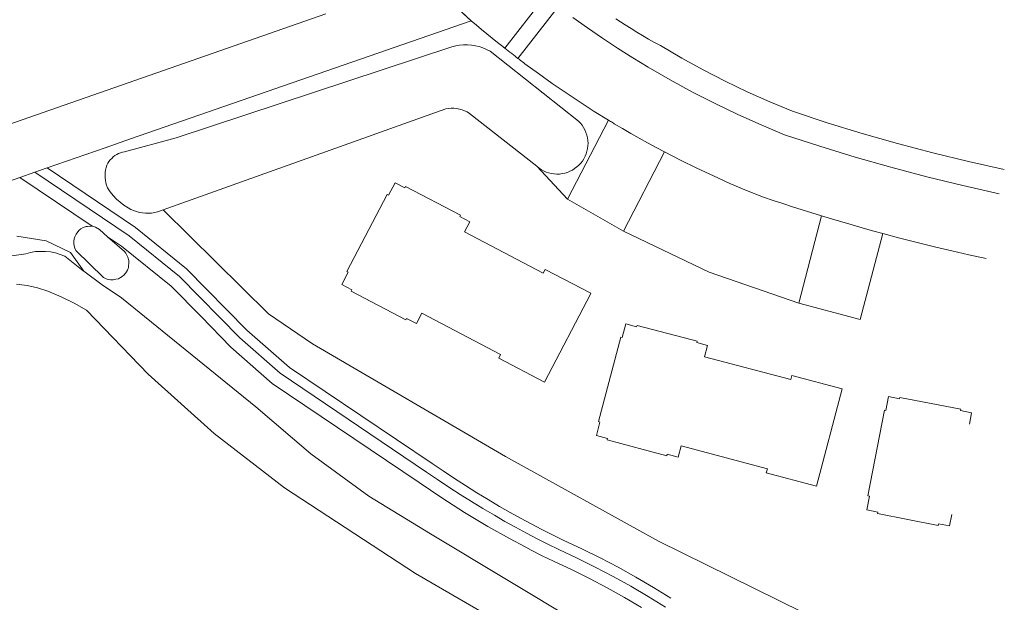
# Model space of a CAD drawing. Extents: x 140829 to 145054, y 448512 to 451778.
# Tile 135 of 152: x 144325 to 144402, y 450875 to 450921. Entities that reach past the tile are written whole.
import ezdxf

# ---------------------------------------------------------------- set-up
doc = ezdxf.new("R2010")
doc.units = 0
doc.header["$MEASUREMENT"] = 0
for name, color, linetype in [('geometrie2dBegroeidTerreindeel', 7, 'Continuous'), ('geometrie2dGrondvlak', 7, 'Continuous'), ('geometrie2dOnbegroeidTerreindeel', 7, 'Continuous'), ('geometrie2dOndersteunendWaterdeel', 7, 'Continuous'), ('geometrie2dOverigeConstructie', 7, 'Continuous'), ('geometrie2dWaterdeel', 7, 'Continuous'), ('geometrie2dWegdeel', 7, 'Continuous')]:
    doc.layers.add(name, color=color, linetype=linetype)

msp = doc.modelspace()

# ---------------------------------------------------------------- linework, layer by layer
at = {"layer": 'geometrie2dBegroeidTerreindeel', "linetype": 'Continuous', "lineweight": 0}
for p, q in [((144372.376, 450920.423), (144371.649, 450920.904)), ((144333.726, 450911.512), (144360.337, 450920.751)), ((144360.337, 450920.751), (144360.744, 450920.406)), ((144360.744, 450920.406), (144361.152, 450920.064)), ((144372.825, 450920.137), (144372.376, 450920.423)), ((144373.278, 450919.858), (144372.825, 450920.137)), ((144361.152, 450920.064), (144361.563, 450919.725)), ((144361.563, 450919.725), (144361.976, 450919.389)), ((144361.976, 450919.389), (144362.391, 450919.055)), ((144373.733, 450919.584), (144373.278, 450919.858)), ((144374.193, 450919.318), (144373.733, 450919.584)), ((144358.836, 450918.7), (144337.297, 450911.612)), ((144359.135, 450918.781), (144358.836, 450918.7)), ((144359.435, 450918.832), (144359.135, 450918.781)), ((144359.745, 450918.863), (144359.435, 450918.832)), ((144360.055, 450918.863), (144359.745, 450918.863)), ((144360.365, 450918.844), (144360.055, 450918.863)), ((144360.665, 450918.795), (144360.365, 450918.844)), ((144360.965, 450918.726), (144360.665, 450918.795)), ((144361.256, 450918.627), (144360.965, 450918.726)), ((144361.536, 450918.507), (144361.256, 450918.627)), ((144362.391, 450919.055), (144362.808, 450918.723)), ((144362.808, 450918.723), (144362.832, 450918.704)), ((144362.832, 450918.704), (144362.857, 450918.684)), ((144362.857, 450918.684), (144362.882, 450918.665)), ((144362.882, 450918.665), (144362.907, 450918.646)), ((144362.907, 450918.646), (144362.931, 450918.626)), ((144362.931, 450918.626), (144362.956, 450918.607)), ((144362.956, 450918.607), (144363.093, 450918.5)), ((144374.657, 450919.056), (144374.193, 450919.318)), ((144375.123, 450918.801), (144374.657, 450919.056)), ((144376.783, 450917.834), (144375.123, 450918.801)), ((144361.816, 450918.358), (144361.536, 450918.507)), ((144368.731, 450912.907), (144361.816, 450918.358)), ((144363.093, 450918.5), (144363.23, 450918.392)), ((144363.23, 450918.392), (144363.368, 450918.284)), ((144363.368, 450918.284), (144363.506, 450918.178)), ((144363.506, 450918.178), (144363.644, 450918.071)), ((144363.644, 450918.071), (144363.782, 450917.966)), ((144363.782, 450917.966), (144363.817, 450917.939)), ((144363.817, 450917.939), (144363.852, 450917.913)), ((144363.852, 450917.913), (144363.887, 450917.886)), ((144363.887, 450917.886), (144363.922, 450917.859)), ((144363.922, 450917.859), (144363.957, 450917.833)), ((144363.957, 450917.833), (144363.992, 450917.806)), ((144363.992, 450917.806), (144364.083, 450917.737)), ((144378.466, 450916.911), (144376.783, 450917.834)), ((144364.083, 450917.737), (144364.174, 450917.668)), ((144364.174, 450917.668), (144364.265, 450917.599)), ((144364.265, 450917.599), (144364.356, 450917.53)), ((144364.356, 450917.53), (144364.448, 450917.461)), ((144364.448, 450917.461), (144364.539, 450917.393)), ((144364.539, 450917.393), (144365.599, 450916.614)), ((144365.599, 450916.614), (144366.67, 450915.851)), ((144380.174, 450916.032), (144378.466, 450916.911)), ((144366.67, 450915.851), (144367.754, 450915.106)), ((144381.905, 450915.199), (144380.174, 450916.032)), ((144367.754, 450915.106), (144368.85, 450914.378)), ((144383.656, 450914.412), (144381.905, 450915.199)), ((144368.85, 450914.378), (144369.957, 450913.667)), ((144385.427, 450913.671), (144383.656, 450914.412)), ((144369.957, 450913.667), (144371.074, 450912.974)), ((144388.149, 450912.782), (144385.427, 450913.671)), ((144371.074, 450912.974), (144367.864, 450906.805)), ((144368.871, 450912.748), (144368.731, 450912.907)), ((144369.002, 450912.578), (144368.871, 450912.748)), ((144369.122, 450912.409), (144369.002, 450912.578)), ((144369.223, 450912.219), (144369.122, 450912.409)), ((144390.887, 450911.945), (144388.149, 450912.782)), ((144369.303, 450912.019), (144369.223, 450912.219)), ((144369.374, 450911.819), (144369.303, 450912.019)), ((144369.424, 450911.609), (144369.374, 450911.819)), ((144393.641, 450911.159), (144390.887, 450911.945)), ((144331.747, 450910.823), (144333.726, 450911.512)), ((144337.297, 450911.612), (144333.26, 450910.511)), ((144369.455, 450911.399), (144369.424, 450911.609)), ((144369.426, 450910.759), (144369.456, 450910.97)), ((144369.465, 450911.19), (144369.455, 450911.399)), ((144369.456, 450910.97), (144369.465, 450911.19)), ((144396.407, 450910.426), (144393.641, 450911.159)), ((144327.215, 450909.247), (144331.747, 450910.823)), ((144332.381, 450910.109), (144332.261, 450909.999)), ((144332.511, 450910.209), (144332.381, 450910.109)), ((144332.65, 450910.3), (144332.511, 450910.209)), ((144332.79, 450910.37), (144332.65, 450910.3)), ((144332.95, 450910.431), (144332.79, 450910.37)), ((144333.1, 450910.481), (144332.95, 450910.431)), ((144333.26, 450910.511), (144333.1, 450910.481)), ((144369.139, 450909.969), (144369.238, 450910.159)), ((144369.238, 450910.159), (144369.318, 450910.349)), ((144369.318, 450910.349), (144369.377, 450910.559)), ((144369.377, 450910.559), (144369.426, 450910.759)), ((144372.237, 450904.309), (144375.442, 450910.498)), ((144375.442, 450910.498), (144376.701, 450909.85)), ((144399.188, 450909.744), (144396.407, 450910.426)), ((144331.883, 450909.478), (144331.823, 450909.288)), ((144331.952, 450909.618), (144331.883, 450909.478)), ((144332.042, 450909.748), (144331.952, 450909.618)), ((144332.142, 450909.878), (144332.042, 450909.748)), ((144332.261, 450909.999), (144332.142, 450909.878)), ((144367.864, 450906.805), (144365.471, 450909.379)), ((144365.471, 450909.379), (144365.641, 450909.239)), ((144368.421, 450909.197), (144368.59, 450909.327)), ((144368.59, 450909.327), (144368.75, 450909.468)), ((144368.75, 450909.468), (144368.9, 450909.618)), ((144368.9, 450909.618), (144369.029, 450909.788)), ((144369.029, 450909.788), (144369.139, 450909.969)), ((144376.701, 450909.85), (144377.973, 450909.226)), ((144401.982, 450909.115), (144399.188, 450909.744)), ((144325.079, 450908.504), (144326.259, 450908.914)), ((144326.259, 450908.914), (144333.622, 450903.954)), ((144334.133, 450904.586), (144327.215, 450909.247)), ((144331.754, 450908.897), (144331.745, 450908.687)), ((144331.745, 450908.687), (144331.755, 450908.487)), ((144331.784, 450909.087), (144331.754, 450908.897)), ((144331.823, 450909.288), (144331.784, 450909.087)), ((144365.641, 450909.239), (144365.811, 450909.12)), ((144365.811, 450909.12), (144366.001, 450909.02)), ((144366.001, 450909.02), (144366.192, 450908.931)), ((144366.192, 450908.931), (144366.392, 450908.871)), ((144366.392, 450908.871), (144366.602, 450908.812)), ((144366.602, 450908.812), (144366.812, 450908.783)), ((144366.812, 450908.783), (144367.022, 450908.773)), ((144367.022, 450908.773), (144367.242, 450908.774)), ((144367.242, 450908.774), (144367.452, 450908.804)), ((144367.452, 450908.804), (144367.652, 450908.845)), ((144367.652, 450908.845), (144367.862, 450908.905)), ((144367.862, 450908.905), (144368.051, 450908.986)), ((144368.051, 450908.986), (144368.241, 450909.086)), ((144368.241, 450909.086), (144368.421, 450909.197)), ((144377.973, 450909.226), (144379.256, 450908.624)), ((144379.256, 450908.624), (144380.549, 450908.046)), ((144319.122, 450906.432), (144325.079, 450908.504)), ((144330.728, 450904.698), (144325.079, 450908.504)), ((144325.079, 450908.504), (144330.728, 450904.698)), ((144331.755, 450908.487), (144331.776, 450908.287)), ((144331.776, 450908.287), (144331.816, 450908.088)), ((144331.816, 450908.088), (144331.867, 450907.898)), ((144331.867, 450907.898), (144331.938, 450907.708)), ((144380.549, 450908.046), (144381.852, 450907.49)), ((144331.938, 450907.708), (144332.148, 450907.389)), ((144332.148, 450907.389), (144332.389, 450907.099)), ((144332.389, 450907.099), (144332.64, 450906.82)), ((144381.852, 450907.49), (144383.166, 450906.959)), ((144332.64, 450906.82), (144332.921, 450906.571)), ((144332.921, 450906.571), (144333.221, 450906.332)), ((144333.221, 450906.332), (144333.542, 450906.132)), ((144383.166, 450906.959), (144383.917, 450906.707)), ((144383.917, 450906.707), (144384.671, 450906.46)), ((144384.671, 450906.46), (144385.425, 450906.216)), ((144333.542, 450906.132), (144333.752, 450906.013)), ((144333.752, 450906.013), (144333.972, 450905.924)), ((144333.972, 450905.924), (144334.192, 450905.844)), ((144334.192, 450905.844), (144334.433, 450905.775)), ((144334.433, 450905.775), (144334.663, 450905.735)), ((144334.663, 450905.735), (144334.903, 450905.716)), ((144334.903, 450905.716), (144335.143, 450905.707)), ((144335.143, 450905.707), (144335.383, 450905.727)), ((144335.383, 450905.727), (144335.623, 450905.758)), ((144335.623, 450905.758), (144335.852, 450905.809)), ((144335.852, 450905.809), (144336.072, 450905.889)), ((144336.072, 450905.889), (144336.282, 450905.965)), ((144336.282, 450905.965), (144344.522, 450897.849)), ((144385.425, 450906.216), (144386.18, 450905.976)), ((144387.695, 450905.508), (144385.936, 450898.7)), ((144386.18, 450905.976), (144386.938, 450905.74)), ((144386.938, 450905.74), (144387.695, 450905.508)), ((144329.478, 450904.082), (144329.378, 450903.881)), ((144329.607, 450904.262), (144329.478, 450904.082)), ((144329.717, 450904.382), (144329.607, 450904.262)), ((144329.856, 450904.483), (144329.717, 450904.382)), ((144330.046, 450904.593), (144329.856, 450904.483)), ((144330.266, 450904.664), (144330.046, 450904.593)), ((144330.376, 450904.684), (144330.266, 450904.664)), ((144330.596, 450904.705), (144330.376, 450904.684)), ((144330.728, 450904.698), (144330.596, 450904.705)), ((144330.786, 450904.695), (144330.728, 450904.698)), ((144330.728, 450904.698), (144330.728, 450904.698)), ((144331.006, 450904.636), (144330.786, 450904.695)), ((144331.306, 450904.446), (144331.006, 450904.636)), ((144331.942, 450903.879), (144331.306, 450904.446)), ((144333.622, 450903.954), (144337.567, 450900.766)), ((144338.114, 450901.369), (144334.133, 450904.586)), ((144378.926, 450901.101), (144372.237, 450904.309)), ((144390.729, 450897.409), (144392.493, 450904.131)), ((144392.493, 450904.131), (144393.833, 450903.775)), ((144324.852, 450903.914), (144327.138, 450903.548)), ((144327.138, 450903.548), (144324.852, 450903.914)), ((144327.138, 450903.548), (144329.046, 450902.647)), ((144329.046, 450902.647), (144327.138, 450903.548)), ((144329.309, 450903.531), (144329.3, 450903.341)), ((144329.3, 450903.341), (144329.32, 450903.171)), ((144329.329, 450903.721), (144329.309, 450903.531)), ((144329.378, 450903.881), (144329.329, 450903.721)), ((144333.027, 450903.149), (144331.942, 450903.879)), ((144333.251, 450902.712), (144331.942, 450903.879)), ((144331.942, 450903.879), (144333.027, 450903.149)), ((144393.833, 450903.775), (144395.176, 450903.431)), ((144395.176, 450903.431), (144396.522, 450903.099)), ((144325.542, 450902.551), (144323.033, 450902.174)), ((144325.922, 450902.652), (144325.542, 450902.551)), ((144326.311, 450902.713), (144325.922, 450902.652)), ((144326.701, 450902.734), (144326.311, 450902.713)), ((144327.091, 450902.725), (144326.701, 450902.734)), ((144327.481, 450902.686), (144327.091, 450902.725)), ((144327.872, 450902.607), (144327.481, 450902.686)), ((144328.242, 450902.498), (144327.872, 450902.607)), ((144328.612, 450902.359), (144328.242, 450902.498)), ((144329.046, 450902.647), (144330.073, 450901.175)), ((144330.073, 450901.175), (144329.046, 450902.647)), ((144329.32, 450903.171), (144329.38, 450902.991)), ((144329.38, 450902.991), (144329.461, 450902.802)), ((144329.461, 450902.802), (144331.617, 450900.698)), ((144336.894, 450900.024), (144333.027, 450903.149)), ((144333.027, 450903.149), (144336.894, 450900.024)), ((144333.361, 450902.582), (144333.251, 450902.712)), ((144333.452, 450902.432), (144333.361, 450902.582)), ((144333.522, 450902.273), (144333.452, 450902.432)), ((144396.522, 450903.099), (144397.871, 450902.778)), ((144397.871, 450902.778), (144399.223, 450902.47)), ((144399.223, 450902.47), (144400.577, 450902.173)), ((144330.035, 450901.203), (144328.612, 450902.359)), ((144333.593, 450902.023), (144333.522, 450902.273)), ((144333.584, 450901.593), (144333.603, 450901.823)), ((144333.603, 450901.823), (144333.593, 450902.023)), ((144330.073, 450901.175), (144330.035, 450901.203)), ((144330.073, 450901.175), (144330.073, 450901.175)), ((144331.508, 450900.117), (144330.073, 450901.175)), ((144330.073, 450901.175), (144330.073, 450901.175)), ((144333.086, 450900.772), (144333.216, 450900.882)), ((144333.216, 450900.882), (144333.365, 450901.062)), ((144333.365, 450901.062), (144333.485, 450901.263)), ((144333.485, 450901.263), (144333.564, 450901.483)), ((144333.564, 450901.483), (144333.584, 450901.593)), ((144342.827, 450896.575), (144338.114, 450901.369)), ((144385.936, 450898.7), (144378.926, 450901.101)), ((144333.031, 450899.102), (144331.508, 450900.117)), ((144331.617, 450900.698), (144331.827, 450900.598)), ((144331.827, 450900.598), (144331.987, 450900.549)), ((144331.987, 450900.549), (144332.167, 450900.519)), ((144332.167, 450900.519), (144332.367, 450900.52)), ((144332.367, 450900.52), (144332.597, 450900.55)), ((144332.597, 450900.55), (144332.787, 450900.601)), ((144332.787, 450900.601), (144332.947, 450900.681)), ((144332.947, 450900.681), (144333.086, 450900.772)), ((144337.567, 450900.766), (144342.268, 450895.984)), ((144339.237, 450897.641), (144336.894, 450900.024)), ((144336.894, 450900.024), (144339.237, 450897.641)), ((144343.523, 450890.591), (144333.031, 450899.102)), ((144385.936, 450898.7), (144385.936, 450898.7)), ((144344.522, 450897.849), (144347.935, 450895.516)), ((144341.58, 450895.257), (144339.237, 450897.641)), ((144339.237, 450897.641), (144341.58, 450895.257)), ((144346.145, 450893.659), (144342.827, 450896.575)), ((144342.268, 450895.984), (144345.417, 450893.216)), ((144347.935, 450895.516), (144363.016, 450886.724)), ((144344.804, 450892.423), (144341.58, 450895.257)), ((144341.58, 450895.257), (144344.804, 450892.423)), ((144345.417, 450893.216), (144356.844, 450885.498)), ((144357.3, 450886.166), (144346.145, 450893.659)), ((144356.282, 450884.671), (144344.804, 450892.423)), ((144344.804, 450892.423), (144356.282, 450884.671)), ((144347.803, 450886.923), (144343.523, 450890.591)), ((144352.351, 450883.605), (144347.803, 450886.923)), ((144363.016, 450886.724), (144374.959, 450880.095)), ((144356.844, 450885.498), (144357.71, 450884.907)), ((144358.159, 450885.58), (144357.3, 450886.166)), ((144359.025, 450885.004), (144358.159, 450885.58)), ((144357.71, 450884.907), (144358.585, 450884.326)), ((144359.899, 450884.44), (144359.025, 450885.004)), ((144357.152, 450884.077), (144356.282, 450884.671)), ((144356.282, 450884.671), (144357.152, 450884.077)), ((144358.037, 450883.49), (144357.152, 450884.077)), ((144357.152, 450884.077), (144358.037, 450883.49)), ((144358.585, 450884.326), (144359.467, 450883.756)), ((144360.78, 450883.887), (144359.899, 450884.44)), ((144357.169, 450880.678), (144352.351, 450883.605)), ((144358.931, 450882.913), (144358.037, 450883.49)), ((144358.037, 450883.49), (144358.931, 450882.913)), ((144359.467, 450883.756), (144360.357, 450883.199)), ((144360.357, 450883.199), (144361.253, 450882.652)), ((144361.668, 450883.346), (144360.78, 450883.887)), ((144362.564, 450882.817), (144361.668, 450883.346)), ((144359.831, 450882.349), (144358.931, 450882.913)), ((144358.931, 450882.913), (144359.831, 450882.349)), ((144361.253, 450882.652), (144362.157, 450882.118)), ((144363.378, 450882.35), (144362.564, 450882.817)), ((144360.739, 450881.795), (144359.831, 450882.349)), ((144359.831, 450882.349), (144360.739, 450881.795)), ((144361.653, 450881.254), (144360.739, 450881.795)), ((144360.739, 450881.795), (144361.653, 450881.254)), ((144362.157, 450882.118), (144362.981, 450881.645)), ((144362.981, 450881.645), (144363.812, 450881.182)), ((144364.197, 450881.893), (144363.378, 450882.35)), ((144365.023, 450881.448), (144364.197, 450881.893)), ((144363.332, 450880.305), (144361.653, 450881.254)), ((144361.653, 450881.254), (144363.332, 450880.305)), ((144363.812, 450881.182), (144364.648, 450880.732)), ((144365.854, 450881.013), (144365.023, 450881.448)), ((144366.692, 450880.589), (144365.854, 450881.013)), ((144379.649, 450867.181), (144357.169, 450880.678)), ((144364.607, 450879.626), (144363.332, 450880.305)), ((144363.332, 450880.305), (144364.607, 450879.626)), ((144364.648, 450880.732), (144365.491, 450880.291)), ((144365.491, 450880.291), (144366.339, 450879.862)), ((144367.535, 450880.177), (144366.692, 450880.589)), ((144368.977, 450879.504), (144367.535, 450880.177)), ((144365.034, 450879.402), (144364.607, 450879.626)), ((144364.607, 450879.626), (144365.034, 450879.402)), ((144365.893, 450878.967), (144365.034, 450879.402)), ((144365.034, 450879.402), (144365.893, 450878.967)), ((144366.339, 450879.862), (144367.193, 450879.444)), ((144367.193, 450879.444), (144368.621, 450878.778)), ((144370.404, 450878.796), (144368.977, 450879.504)), ((144374.959, 450880.095), (144391.917, 450871.763)), ((144366.761, 450878.542), (144365.893, 450878.967)), ((144365.893, 450878.967), (144366.761, 450878.542)), ((144368.621, 450878.778), (144370.035, 450878.078)), ((144371.813, 450878.056), (144370.404, 450878.796)), ((144368.188, 450877.877), (144366.761, 450878.542)), ((144366.761, 450878.542), (144368.188, 450877.877)), ((144369.581, 450877.186), (144368.188, 450877.877)), ((144368.188, 450877.877), (144369.581, 450877.186)), ((144370.035, 450878.078), (144371.431, 450877.344)), ((144373.205, 450877.283), (144371.813, 450878.056)), ((144370.955, 450876.465), (144369.581, 450877.186)), ((144369.581, 450877.186), (144370.955, 450876.465)), ((144371.431, 450877.344), (144372.809, 450876.578)), ((144374.578, 450876.478), (144373.205, 450877.283)), ((144372.313, 450875.71), (144370.955, 450876.465)), ((144370.955, 450876.465), (144372.313, 450875.71)), ((144372.809, 450876.578), (144374.169, 450875.781)), ((144375.932, 450875.641), (144374.578, 450876.478)), ((144373.653, 450874.925), (144372.313, 450875.71)), ((144372.313, 450875.71), (144373.653, 450874.925)), ((144374.169, 450875.781), (144375.51, 450874.951))]:
    msp.add_line(p, q, dxfattribs=at)
at = {"layer": 'geometrie2dGrondvlak', "linetype": 'Continuous', "lineweight": 0}
for p, q in [((144353.887, 450907.123), (144354.395, 450908.095)), ((144354.395, 450908.095), (144355.164, 450907.694)), ((144355.164, 450907.694), (144355.215, 450907.791)), ((144355.215, 450907.791), (144359.5, 450905.554)), ((144350.637, 450901.152), (144353.781, 450907.178)), ((144353.781, 450907.178), (144353.887, 450907.123)), ((144359.5, 450905.554), (144359.45, 450905.457)), ((144359.45, 450905.457), (144360.227, 450905.051)), ((144360.227, 450905.051), (144359.807, 450904.248)), ((144359.807, 450904.248), (144365.957, 450901.038)), ((144350.241, 450900.134), (144350.743, 450901.096)), ((144350.743, 450901.096), (144350.637, 450901.152)), ((144365.957, 450901.038), (144366.109, 450901.329)), ((144365.957, 450901.038), (144365.957, 450901.038)), ((144366.109, 450901.329), (144369.687, 450899.462)), ((144351.027, 450899.723), (144350.241, 450900.134)), ((144350.971, 450899.617), (144351.027, 450899.723)), ((144355.239, 450897.39), (144350.971, 450899.617)), ((144369.677, 450899.443), (144366.067, 450892.526)), ((144369.687, 450899.462), (144369.677, 450899.443)), ((144356.483, 450897.899), (144356.064, 450897.095)), ((144362.642, 450894.685), (144356.483, 450897.899)), ((144355.295, 450897.496), (144355.239, 450897.39)), ((144356.064, 450897.095), (144355.295, 450897.496)), ((144372.14, 450896.003), (144372.422, 450897.068)), ((144372.422, 450897.068), (144373.264, 450896.845)), ((144373.264, 450896.845), (144373.293, 450896.951)), ((144373.293, 450896.951), (144377.986, 450895.711)), ((144370.28, 450889.433), (144372.024, 450896.034)), ((144372.024, 450896.034), (144372.14, 450896.003)), ((144377.986, 450895.711), (144377.958, 450895.605)), ((144377.958, 450895.605), (144378.81, 450895.38)), ((144377.986, 450895.711), (144377.986, 450895.711)), ((144378.81, 450895.38), (144378.577, 450894.498)), ((144362.489, 450894.394), (144362.642, 450894.685)), ((144366.067, 450892.526), (144362.489, 450894.394)), ((144378.577, 450894.498), (144385.313, 450892.719)), ((144385.313, 450892.719), (144385.397, 450893.038)), ((144385.397, 450893.038), (144389.317, 450892.003)), ((144389.317, 450892.003), (144387.31, 450884.406)), ((144392.734, 450890.307), (144392.943, 450891.388)), ((144392.943, 450891.388), (144393.799, 450891.223)), ((144393.799, 450891.223), (144393.819, 450891.331)), ((144393.819, 450891.331), (144398.584, 450890.409)), ((144391.32, 450883.631), (144392.616, 450890.33)), ((144392.616, 450890.33), (144392.734, 450890.307)), ((144398.584, 450890.409), (144398.562, 450890.301)), ((144398.562, 450890.301), (144399.426, 450890.133)), ((144399.426, 450890.133), (144399.254, 450889.24)), ((144370.118, 450888.347), (144370.396, 450889.403)), ((144370.396, 450889.403), (144370.28, 450889.433)), ((144370.98, 450888.12), (144370.118, 450888.347)), ((144370.949, 450888.003), (144370.98, 450888.12)), ((144375.623, 450886.769), (144370.949, 450888.003)), ((144376.729, 450887.543), (144376.496, 450886.662)), ((144383.474, 450885.76), (144376.729, 450887.543)), ((144375.654, 450886.885), (144375.623, 450886.769)), ((144376.496, 450886.662), (144375.654, 450886.885)), ((144383.39, 450885.441), (144383.474, 450885.76)), ((144387.31, 450884.406), (144383.39, 450885.441)), ((144391.231, 450882.538), (144391.439, 450883.608)), ((144391.439, 450883.608), (144391.32, 450883.631)), ((144392.106, 450882.368), (144391.231, 450882.538)), ((144392.082, 450882.251), (144392.106, 450882.368)), ((144396.827, 450881.333), (144392.082, 450882.251)), ((144397.877, 450882.179), (144397.704, 450881.285)), ((144396.85, 450881.451), (144396.827, 450881.333)), ((144397.704, 450881.285), (144396.85, 450881.451))]:
    msp.add_line(p, q, dxfattribs=at)
at = {"layer": 'geometrie2dOnbegroeidTerreindeel', "linetype": 'Continuous', "lineweight": 0}
for p, q in [((144348.979, 450921.282), (144324.149, 450912.621)), ((144336.282, 450905.965), (144358.349, 450913.869)), ((144358.349, 450913.869), (144358.559, 450913.9)), ((144358.559, 450913.9), (144358.779, 450913.91)), ((144358.779, 450913.91), (144358.989, 450913.911)), ((144358.989, 450913.911), (144359.209, 450913.892)), ((144359.209, 450913.892), (144359.419, 450913.852)), ((144359.419, 450913.852), (144359.629, 450913.793)), ((144359.629, 450913.793), (144359.829, 450913.713)), ((144359.829, 450913.713), (144360.029, 450913.624)), ((144360.029, 450913.624), (144360.21, 450913.514)), ((144360.21, 450913.514), (144365.471, 450909.379)), ((144365.471, 450909.379), (144367.864, 450906.805)), ((144354.395, 450908.095), (144353.887, 450907.123)), ((144355.164, 450907.694), (144354.395, 450908.095)), ((144355.215, 450907.791), (144355.164, 450907.694)), ((144359.5, 450905.554), (144355.215, 450907.791)), ((144353.781, 450907.178), (144350.637, 450901.152)), ((144353.887, 450907.123), (144353.781, 450907.178)), ((144367.864, 450906.805), (144372.237, 450904.309)), ((144344.522, 450897.849), (144336.282, 450905.965)), ((144336.282, 450905.965), (144336.282, 450905.965)), ((144359.45, 450905.457), (144359.5, 450905.554)), ((144360.227, 450905.051), (144359.45, 450905.457)), ((144359.807, 450904.248), (144360.227, 450905.051)), ((144365.957, 450901.038), (144359.807, 450904.248)), ((144372.237, 450904.309), (144378.926, 450901.101)), ((144350.743, 450901.096), (144350.241, 450900.134)), ((144350.637, 450901.152), (144350.743, 450901.096)), ((144366.109, 450901.329), (144365.957, 450901.038)), ((144365.957, 450901.038), (144365.957, 450901.038)), ((144369.687, 450899.462), (144366.109, 450901.329)), ((144378.926, 450901.101), (144385.936, 450898.7)), ((144350.241, 450900.134), (144351.027, 450899.723)), ((144351.027, 450899.723), (144350.971, 450899.617)), ((144350.971, 450899.617), (144355.239, 450897.39)), ((144366.067, 450892.526), (144369.677, 450899.443)), ((144369.677, 450899.443), (144369.687, 450899.462)), ((144385.936, 450898.7), (144390.729, 450897.409)), ((144347.935, 450895.516), (144344.522, 450897.849)), ((144356.064, 450897.095), (144356.483, 450897.899)), ((144356.483, 450897.899), (144362.642, 450894.685)), ((144355.239, 450897.39), (144355.295, 450897.496)), ((144355.295, 450897.496), (144356.064, 450897.095)), ((144372.422, 450897.068), (144372.14, 450896.003)), ((144373.264, 450896.845), (144372.422, 450897.068)), ((144373.293, 450896.951), (144373.264, 450896.845)), ((144377.986, 450895.711), (144373.293, 450896.951)), ((144363.016, 450886.724), (144347.935, 450895.516)), ((144372.024, 450896.034), (144370.28, 450889.433)), ((144372.14, 450896.003), (144372.024, 450896.034)), ((144377.958, 450895.605), (144377.986, 450895.711)), ((144378.81, 450895.38), (144377.958, 450895.605)), ((144377.986, 450895.711), (144377.986, 450895.711)), ((144378.577, 450894.498), (144378.81, 450895.38)), ((144362.642, 450894.685), (144362.489, 450894.394)), ((144362.489, 450894.394), (144366.067, 450892.526)), ((144385.313, 450892.719), (144378.577, 450894.498)), ((144385.397, 450893.038), (144385.313, 450892.719)), ((144389.317, 450892.003), (144385.397, 450893.038)), ((144387.31, 450884.406), (144389.317, 450892.003)), ((144392.943, 450891.388), (144392.734, 450890.307)), ((144393.799, 450891.223), (144392.943, 450891.388)), ((144393.819, 450891.331), (144393.799, 450891.223)), ((144398.584, 450890.409), (144393.819, 450891.331)), ((144392.616, 450890.33), (144391.32, 450883.631)), ((144392.734, 450890.307), (144392.616, 450890.33)), ((144398.562, 450890.301), (144398.584, 450890.409)), ((144399.426, 450890.133), (144398.562, 450890.301)), ((144399.254, 450889.24), (144399.426, 450890.133)), ((144370.396, 450889.403), (144370.118, 450888.347)), ((144370.28, 450889.433), (144370.396, 450889.403)), ((144370.118, 450888.347), (144370.98, 450888.12)), ((144370.98, 450888.12), (144370.949, 450888.003)), ((144370.949, 450888.003), (144375.623, 450886.769)), ((144376.496, 450886.662), (144376.729, 450887.543)), ((144376.729, 450887.543), (144383.474, 450885.76)), ((144374.959, 450880.095), (144363.016, 450886.724)), ((144375.623, 450886.769), (144375.654, 450886.885)), ((144375.654, 450886.885), (144376.496, 450886.662)), ((144383.474, 450885.76), (144383.39, 450885.441)), ((144383.39, 450885.441), (144387.31, 450884.406)), ((144391.439, 450883.608), (144391.231, 450882.538)), ((144391.32, 450883.631), (144391.439, 450883.608)), ((144391.231, 450882.538), (144392.106, 450882.368)), ((144392.106, 450882.368), (144392.082, 450882.251)), ((144392.082, 450882.251), (144396.827, 450881.333)), ((144397.704, 450881.285), (144397.877, 450882.179)), ((144396.827, 450881.333), (144396.85, 450881.451)), ((144396.85, 450881.451), (144397.704, 450881.285)), ((144391.917, 450871.763), (144374.959, 450880.095))]:
    msp.add_line(p, q, dxfattribs=at)
at = {"layer": 'geometrie2dOndersteunendWaterdeel', "linetype": 'Continuous', "lineweight": 0}
for p, q in [((144323.033, 450902.174), (144325.542, 450902.551)), ((144325.542, 450902.551), (144325.922, 450902.652)), ((144325.922, 450902.652), (144326.311, 450902.713)), ((144326.311, 450902.713), (144326.701, 450902.734)), ((144326.701, 450902.734), (144327.091, 450902.725)), ((144327.091, 450902.725), (144327.481, 450902.686)), ((144327.481, 450902.686), (144327.872, 450902.607)), ((144327.872, 450902.607), (144328.242, 450902.498)), ((144328.242, 450902.498), (144328.612, 450902.359)), ((144328.612, 450902.359), (144330.035, 450901.203)), ((144330.035, 450901.203), (144330.073, 450901.175)), ((144330.073, 450901.175), (144331.508, 450900.117)), ((144325.649, 450900.061), (144324.818, 450900.179)), ((144331.508, 450900.117), (144333.031, 450899.102)), ((144326.469, 450899.874), (144325.649, 450900.061)), ((144327.27, 450899.616), (144326.469, 450899.874)), ((144328.311, 450899.189), (144327.27, 450899.616)), ((144329.322, 450898.692), (144328.311, 450899.189)), ((144330.304, 450898.134), (144329.322, 450898.692)), ((144333.031, 450899.102), (144343.523, 450890.591)), ((144335.107, 450893.138), (144330.304, 450898.134)), ((144340.269, 450888.502), (144335.107, 450893.138)), ((144343.523, 450890.591), (144347.803, 450886.923)), ((144345.76, 450884.257), (144340.269, 450888.502)), ((144347.803, 450886.923), (144352.351, 450883.605)), ((144355.998, 450877.575), (144345.76, 450884.257)), ((144352.351, 450883.605), (144357.169, 450880.678)), ((144357.169, 450880.678), (144379.649, 450867.181)), ((144371.28, 450868.728), (144355.998, 450877.575))]:
    msp.add_line(p, q, dxfattribs=at)
at = {"layer": 'geometrie2dOverigeConstructie', "linetype": 'Continuous', "lineweight": 0}
for p, q in [((144324.818, 450900.179), (144325.649, 450900.061)), ((144325.649, 450900.061), (144326.469, 450899.874)), ((144326.469, 450899.874), (144327.27, 450899.616)), ((144327.27, 450899.616), (144328.311, 450899.189)), ((144328.311, 450899.189), (144329.322, 450898.692)), ((144329.322, 450898.692), (144330.304, 450898.134)), ((144330.304, 450898.134), (144335.107, 450893.138)), ((144335.107, 450893.138), (144340.269, 450888.502)), ((144340.269, 450888.502), (144345.76, 450884.257)), ((144345.76, 450884.257), (144355.998, 450877.575)), ((144355.998, 450877.575), (144371.28, 450868.728))]:
    msp.add_line(p, q, dxfattribs=at)
at = {"layer": 'geometrie2dWaterdeel', "linetype": 'Continuous', "lineweight": 0}
for p, q in [((144337.297, 450911.612), (144358.836, 450918.7)), ((144358.836, 450918.7), (144359.135, 450918.781)), ((144359.135, 450918.781), (144359.435, 450918.832)), ((144359.435, 450918.832), (144359.745, 450918.863)), ((144359.745, 450918.863), (144360.055, 450918.863)), ((144360.055, 450918.863), (144360.365, 450918.844)), ((144360.365, 450918.844), (144360.665, 450918.795)), ((144360.665, 450918.795), (144360.965, 450918.726)), ((144360.965, 450918.726), (144361.256, 450918.627)), ((144361.256, 450918.627), (144361.536, 450918.507)), ((144361.536, 450918.507), (144361.816, 450918.358)), ((144361.816, 450918.358), (144368.731, 450912.907)), ((144358.349, 450913.869), (144336.282, 450905.965)), ((144358.559, 450913.9), (144358.349, 450913.869)), ((144358.779, 450913.91), (144358.559, 450913.9)), ((144358.989, 450913.911), (144358.779, 450913.91)), ((144359.209, 450913.892), (144358.989, 450913.911)), ((144359.419, 450913.852), (144359.209, 450913.892)), ((144359.629, 450913.793), (144359.419, 450913.852)), ((144359.829, 450913.713), (144359.629, 450913.793)), ((144360.029, 450913.624), (144359.829, 450913.713)), ((144360.21, 450913.514), (144360.029, 450913.624)), ((144365.471, 450909.379), (144360.21, 450913.514)), ((144368.731, 450912.907), (144368.871, 450912.748)), ((144368.871, 450912.748), (144369.002, 450912.578)), ((144369.002, 450912.578), (144369.122, 450912.409)), ((144369.122, 450912.409), (144369.223, 450912.219)), ((144369.223, 450912.219), (144369.303, 450912.019)), ((144369.303, 450912.019), (144369.374, 450911.819)), ((144369.374, 450911.819), (144369.424, 450911.609)), ((144333.26, 450910.511), (144337.297, 450911.612)), ((144369.424, 450911.609), (144369.455, 450911.399)), ((144369.456, 450910.97), (144369.426, 450910.759)), ((144369.455, 450911.399), (144369.465, 450911.19)), ((144369.465, 450911.19), (144369.456, 450910.97)), ((144332.261, 450909.999), (144332.381, 450910.109)), ((144332.381, 450910.109), (144332.511, 450910.209)), ((144332.511, 450910.209), (144332.65, 450910.3)), ((144332.65, 450910.3), (144332.79, 450910.37)), ((144332.79, 450910.37), (144332.95, 450910.431)), ((144332.95, 450910.431), (144333.1, 450910.481)), ((144333.1, 450910.481), (144333.26, 450910.511)), ((144369.238, 450910.159), (144369.139, 450909.969)), ((144369.318, 450910.349), (144369.238, 450910.159)), ((144369.377, 450910.559), (144369.318, 450910.349)), ((144369.426, 450910.759), (144369.377, 450910.559)), ((144331.823, 450909.288), (144331.883, 450909.478)), ((144331.883, 450909.478), (144331.952, 450909.618)), ((144331.952, 450909.618), (144332.042, 450909.748)), ((144332.042, 450909.748), (144332.142, 450909.878)), ((144332.142, 450909.878), (144332.261, 450909.999)), ((144365.641, 450909.239), (144365.471, 450909.379)), ((144368.59, 450909.327), (144368.421, 450909.197)), ((144368.75, 450909.468), (144368.59, 450909.327)), ((144368.9, 450909.618), (144368.75, 450909.468)), ((144369.029, 450909.788), (144368.9, 450909.618)), ((144369.139, 450909.969), (144369.029, 450909.788)), ((144331.745, 450908.687), (144331.754, 450908.897)), ((144331.755, 450908.487), (144331.745, 450908.687)), ((144331.754, 450908.897), (144331.784, 450909.087)), ((144331.784, 450909.087), (144331.823, 450909.288)), ((144365.811, 450909.12), (144365.641, 450909.239)), ((144366.001, 450909.02), (144365.811, 450909.12)), ((144366.192, 450908.931), (144366.001, 450909.02)), ((144366.392, 450908.871), (144366.192, 450908.931)), ((144366.602, 450908.812), (144366.392, 450908.871)), ((144366.812, 450908.783), (144366.602, 450908.812)), ((144367.022, 450908.773), (144366.812, 450908.783)), ((144367.242, 450908.774), (144367.022, 450908.773)), ((144367.452, 450908.804), (144367.242, 450908.774)), ((144367.652, 450908.845), (144367.452, 450908.804)), ((144367.862, 450908.905), (144367.652, 450908.845)), ((144368.051, 450908.986), (144367.862, 450908.905)), ((144368.241, 450909.086), (144368.051, 450908.986)), ((144368.421, 450909.197), (144368.241, 450909.086)), ((144331.776, 450908.287), (144331.755, 450908.487)), ((144331.816, 450908.088), (144331.776, 450908.287)), ((144331.867, 450907.898), (144331.816, 450908.088)), ((144331.938, 450907.708), (144331.867, 450907.898)), ((144332.148, 450907.389), (144331.938, 450907.708)), ((144332.389, 450907.099), (144332.148, 450907.389)), ((144332.64, 450906.82), (144332.389, 450907.099)), ((144332.921, 450906.571), (144332.64, 450906.82)), ((144333.221, 450906.332), (144332.921, 450906.571)), ((144333.542, 450906.132), (144333.221, 450906.332)), ((144333.752, 450906.013), (144333.542, 450906.132)), ((144333.972, 450905.924), (144333.752, 450906.013)), ((144334.192, 450905.844), (144333.972, 450905.924)), ((144334.433, 450905.775), (144334.192, 450905.844)), ((144334.663, 450905.735), (144334.433, 450905.775)), ((144334.903, 450905.716), (144334.663, 450905.735)), ((144335.143, 450905.707), (144334.903, 450905.716)), ((144335.383, 450905.727), (144335.143, 450905.707)), ((144335.623, 450905.758), (144335.383, 450905.727)), ((144335.852, 450905.809), (144335.623, 450905.758)), ((144336.072, 450905.889), (144335.852, 450905.809)), ((144336.282, 450905.965), (144336.072, 450905.889)), ((144336.282, 450905.965), (144336.282, 450905.965)), ((144329.378, 450903.881), (144329.478, 450904.082)), ((144329.478, 450904.082), (144329.607, 450904.262)), ((144329.607, 450904.262), (144329.717, 450904.382)), ((144329.717, 450904.382), (144329.856, 450904.483)), ((144329.856, 450904.483), (144330.046, 450904.593)), ((144330.046, 450904.593), (144330.266, 450904.664)), ((144330.266, 450904.664), (144330.376, 450904.684)), ((144330.376, 450904.684), (144330.596, 450904.705)), ((144330.596, 450904.705), (144330.728, 450904.698)), ((144330.728, 450904.698), (144330.786, 450904.695)), ((144330.786, 450904.695), (144331.006, 450904.636)), ((144331.006, 450904.636), (144331.306, 450904.446)), ((144331.306, 450904.446), (144331.942, 450903.879)), ((144329.3, 450903.341), (144329.309, 450903.531)), ((144329.32, 450903.171), (144329.3, 450903.341)), ((144329.3, 450903.341), (144329.3, 450903.341)), ((144329.309, 450903.531), (144329.329, 450903.721)), ((144329.329, 450903.721), (144329.378, 450903.881)), ((144331.942, 450903.879), (144333.251, 450902.712)), ((144329.38, 450902.991), (144329.32, 450903.171)), ((144329.461, 450902.802), (144329.38, 450902.991)), ((144331.617, 450900.698), (144329.461, 450902.802)), ((144333.251, 450902.712), (144333.361, 450902.582)), ((144333.361, 450902.582), (144333.452, 450902.432)), ((144333.452, 450902.432), (144333.522, 450902.273)), ((144333.522, 450902.273), (144333.593, 450902.023)), ((144333.603, 450901.823), (144333.584, 450901.593)), ((144333.593, 450902.023), (144333.603, 450901.823)), ((144333.216, 450900.882), (144333.086, 450900.772)), ((144333.365, 450901.062), (144333.216, 450900.882)), ((144333.485, 450901.263), (144333.365, 450901.062)), ((144333.564, 450901.483), (144333.485, 450901.263)), ((144333.584, 450901.593), (144333.564, 450901.483)), ((144324.818, 450900.179), (144325.649, 450900.061)), ((144331.827, 450900.598), (144331.617, 450900.698)), ((144331.987, 450900.549), (144331.827, 450900.598)), ((144332.167, 450900.519), (144331.987, 450900.549)), ((144332.367, 450900.52), (144332.167, 450900.519)), ((144332.597, 450900.55), (144332.367, 450900.52)), ((144332.787, 450900.601), (144332.597, 450900.55)), ((144332.947, 450900.681), (144332.787, 450900.601)), ((144333.086, 450900.772), (144332.947, 450900.681)), ((144325.649, 450900.061), (144326.469, 450899.874)), ((144326.469, 450899.874), (144327.27, 450899.616)), ((144327.27, 450899.616), (144328.311, 450899.189)), ((144328.311, 450899.189), (144329.322, 450898.692)), ((144329.322, 450898.692), (144330.304, 450898.134)), ((144330.304, 450898.134), (144335.107, 450893.138)), ((144335.107, 450893.138), (144340.269, 450888.502)), ((144340.269, 450888.502), (144345.76, 450884.257)), ((144345.76, 450884.257), (144355.998, 450877.575)), ((144355.998, 450877.575), (144371.28, 450868.728))]:
    msp.add_line(p, q, dxfattribs=at)
at = {"layer": 'geometrie2dWegdeel', "linetype": 'Continuous', "lineweight": 0}
for p, q in [((144360.337, 450920.751), (144356.966, 450923.885)), ((144356.966, 450923.885), (144360.337, 450920.751)), ((144366.108, 450922.64), (144362.956, 450918.607)), ((144362.956, 450918.607), (144366.108, 450922.64)), ((144367.147, 450921.841), (144363.992, 450917.806)), ((144363.992, 450917.806), (144367.147, 450921.841)), ((144324.149, 450912.621), (144348.979, 450921.282)), ((144369.43, 450920.183), (144368.281, 450921.002)), ((144368.281, 450921.002), (144369.43, 450920.183)), ((144371.649, 450920.904), (144372.376, 450920.423)), ((144360.337, 450920.751), (144333.726, 450911.512)), ((144360.744, 450920.406), (144360.337, 450920.751)), ((144360.337, 450920.751), (144360.337, 450920.751)), ((144361.152, 450920.064), (144360.744, 450920.406)), ((144370.594, 450919.385), (144369.43, 450920.183)), ((144369.43, 450920.183), (144370.594, 450919.385)), ((144372.376, 450920.423), (144372.825, 450920.137)), ((144372.825, 450920.137), (144373.278, 450919.858)), ((144361.563, 450919.725), (144361.152, 450920.064)), ((144361.976, 450919.389), (144361.563, 450919.725)), ((144362.391, 450919.055), (144361.976, 450919.389)), ((144371.773, 450918.608), (144370.594, 450919.385)), ((144370.594, 450919.385), (144371.773, 450918.608)), ((144373.278, 450919.858), (144373.733, 450919.584)), ((144373.733, 450919.584), (144374.193, 450919.318)), ((144362.808, 450918.723), (144362.391, 450919.055)), ((144362.832, 450918.704), (144362.808, 450918.723)), ((144362.857, 450918.684), (144362.832, 450918.704)), ((144362.882, 450918.665), (144362.857, 450918.684)), ((144362.907, 450918.646), (144362.882, 450918.665)), ((144362.931, 450918.626), (144362.907, 450918.646)), ((144362.956, 450918.607), (144362.931, 450918.626)), ((144363.093, 450918.5), (144362.956, 450918.607)), ((144372.966, 450917.855), (144371.773, 450918.608)), ((144371.773, 450918.608), (144372.966, 450917.855)), ((144374.193, 450919.318), (144374.657, 450919.056)), ((144374.657, 450919.056), (144375.123, 450918.801)), ((144375.123, 450918.801), (144376.783, 450917.834)), ((144363.23, 450918.392), (144363.093, 450918.5)), ((144363.368, 450918.284), (144363.23, 450918.392)), ((144363.506, 450918.178), (144363.368, 450918.284)), ((144363.644, 450918.071), (144363.506, 450918.178)), ((144363.782, 450917.966), (144363.644, 450918.071)), ((144363.817, 450917.939), (144363.782, 450917.966)), ((144363.852, 450917.913), (144363.817, 450917.939)), ((144363.887, 450917.886), (144363.852, 450917.913)), ((144363.922, 450917.859), (144363.887, 450917.886)), ((144363.957, 450917.833), (144363.922, 450917.859)), ((144363.992, 450917.806), (144363.957, 450917.833)), ((144363.992, 450917.806), (144363.992, 450917.806)), ((144364.083, 450917.737), (144363.992, 450917.806)), ((144374.172, 450917.122), (144372.966, 450917.855)), ((144372.966, 450917.855), (144374.172, 450917.122)), ((144376.783, 450917.834), (144378.466, 450916.911)), ((144364.174, 450917.668), (144364.083, 450917.737)), ((144364.265, 450917.599), (144364.174, 450917.668)), ((144364.356, 450917.53), (144364.265, 450917.599)), ((144364.448, 450917.461), (144364.356, 450917.53)), ((144364.539, 450917.393), (144364.448, 450917.461)), ((144365.599, 450916.614), (144364.539, 450917.393)), ((144375.884, 450916.126), (144374.172, 450917.122)), ((144374.172, 450917.122), (144375.884, 450916.126)), ((144366.67, 450915.851), (144365.599, 450916.614)), ((144378.466, 450916.911), (144380.174, 450916.032)), ((144367.754, 450915.106), (144366.67, 450915.851)), ((144377.623, 450915.174), (144375.884, 450916.126)), ((144375.884, 450916.126), (144377.623, 450915.174)), ((144380.174, 450916.032), (144381.905, 450915.199)), ((144368.85, 450914.378), (144367.754, 450915.106)), ((144379.386, 450914.27), (144377.623, 450915.174)), ((144377.623, 450915.174), (144379.386, 450914.27)), ((144381.905, 450915.199), (144383.656, 450914.412)), ((144369.957, 450913.667), (144368.85, 450914.378)), ((144381.173, 450913.413), (144379.386, 450914.27)), ((144379.386, 450914.27), (144381.173, 450913.413)), ((144383.656, 450914.412), (144385.427, 450913.671)), ((144371.074, 450912.974), (144369.957, 450913.667)), ((144382.981, 450912.604), (144381.173, 450913.413)), ((144381.173, 450913.413), (144382.981, 450912.604)), ((144385.427, 450913.671), (144388.149, 450912.782)), ((144367.864, 450906.805), (144371.074, 450912.974)), ((144371.074, 450912.974), (144371.148, 450912.928)), ((144371.148, 450912.928), (144371.074, 450912.974)), ((144371.074, 450912.974), (144371.074, 450912.974)), ((144371.148, 450912.928), (144371.222, 450912.883)), ((144371.222, 450912.883), (144371.148, 450912.928)), ((144371.222, 450912.883), (144371.296, 450912.838)), ((144371.296, 450912.838), (144371.222, 450912.883)), ((144371.296, 450912.838), (144371.37, 450912.794)), ((144371.37, 450912.794), (144371.296, 450912.838)), ((144371.37, 450912.794), (144371.444, 450912.749)), ((144371.444, 450912.749), (144371.37, 450912.794)), ((144371.444, 450912.749), (144371.518, 450912.705)), ((144371.518, 450912.705), (144371.444, 450912.749)), ((144371.518, 450912.705), (144372.163, 450912.322)), ((144372.163, 450912.322), (144371.518, 450912.705)), ((144384.811, 450911.843), (144382.981, 450912.604)), ((144382.981, 450912.604), (144384.811, 450911.843)), ((144388.149, 450912.782), (144390.887, 450911.945)), ((144372.163, 450912.322), (144372.812, 450911.945)), ((144372.812, 450911.945), (144372.163, 450912.322)), ((144372.812, 450911.945), (144373.464, 450911.573)), ((144373.464, 450911.573), (144372.812, 450911.945)), ((144387.568, 450910.943), (144384.811, 450911.843)), ((144384.811, 450911.843), (144387.568, 450910.943)), ((144390.887, 450911.945), (144393.641, 450911.159)), ((144333.726, 450911.512), (144331.747, 450910.823)), ((144373.464, 450911.573), (144374.12, 450911.208)), ((144374.12, 450911.208), (144373.464, 450911.573)), ((144374.12, 450911.208), (144374.779, 450910.85)), ((144374.779, 450910.85), (144374.12, 450911.208)), ((144390.34, 450910.094), (144387.568, 450910.943)), ((144387.568, 450910.943), (144390.34, 450910.094)), ((144393.641, 450911.159), (144396.407, 450910.426)), ((144331.747, 450910.823), (144327.215, 450909.247)), ((144375.442, 450910.498), (144372.237, 450904.309)), ((144374.779, 450910.85), (144375.442, 450910.498)), ((144375.442, 450910.498), (144374.779, 450910.85)), ((144376.701, 450909.85), (144375.442, 450910.498)), ((144396.407, 450910.426), (144399.188, 450909.744)), ((144377.973, 450909.226), (144376.701, 450909.85)), ((144393.129, 450909.299), (144390.34, 450910.094)), ((144390.34, 450910.094), (144393.129, 450909.299)), ((144399.188, 450909.744), (144401.982, 450909.115)), ((144326.259, 450908.914), (144325.079, 450908.504)), ((144327.215, 450909.247), (144326.259, 450908.914)), ((144326.259, 450908.914), (144327.215, 450909.247)), ((144333.622, 450903.954), (144326.259, 450908.914)), ((144327.215, 450909.247), (144334.133, 450904.586)), ((144379.256, 450908.624), (144377.973, 450909.226)), ((144380.549, 450908.046), (144379.256, 450908.624)), ((144395.931, 450908.556), (144393.129, 450909.299)), ((144393.129, 450909.299), (144395.931, 450908.556)), ((144325.079, 450908.504), (144319.122, 450906.432)), ((144381.852, 450907.49), (144380.549, 450908.046)), ((144398.747, 450907.865), (144395.931, 450908.556)), ((144395.931, 450908.556), (144398.747, 450907.865)), ((144401.576, 450907.229), (144398.747, 450907.865)), ((144398.747, 450907.865), (144401.576, 450907.229)), ((144383.166, 450906.959), (144381.852, 450907.49)), ((144372.237, 450904.309), (144367.864, 450906.805)), ((144367.864, 450906.805), (144367.864, 450906.805)), ((144383.917, 450906.707), (144383.166, 450906.959)), ((144384.671, 450906.46), (144383.917, 450906.707)), ((144385.425, 450906.216), (144384.671, 450906.46)), ((144386.18, 450905.976), (144385.425, 450906.216)), ((144385.936, 450898.7), (144387.695, 450905.508)), ((144386.938, 450905.74), (144386.18, 450905.976)), ((144387.695, 450905.508), (144386.938, 450905.74)), ((144387.695, 450905.508), (144388.492, 450905.269)), ((144388.492, 450905.269), (144387.695, 450905.508)), ((144388.492, 450905.269), (144389.29, 450905.033)), ((144389.29, 450905.033), (144388.492, 450905.269)), ((144389.29, 450905.033), (144390.089, 450904.801)), ((144390.089, 450904.801), (144389.29, 450905.033)), ((144390.089, 450904.801), (144390.889, 450904.573)), ((144390.889, 450904.573), (144390.089, 450904.801)), ((144337.567, 450900.766), (144333.622, 450903.954)), ((144334.133, 450904.586), (144338.114, 450901.369)), ((144392.493, 450904.131), (144390.729, 450897.409)), ((144390.889, 450904.573), (144391.69, 450904.349)), ((144391.69, 450904.349), (144390.889, 450904.573)), ((144391.69, 450904.349), (144392.493, 450904.131)), ((144392.493, 450904.131), (144391.69, 450904.349)), ((144393.833, 450903.775), (144392.493, 450904.131)), ((144395.176, 450903.431), (144393.833, 450903.775)), ((144396.522, 450903.099), (144395.176, 450903.431)), ((144397.871, 450902.778), (144396.522, 450903.099)), ((144399.223, 450902.47), (144397.871, 450902.778)), ((144400.577, 450902.173), (144399.223, 450902.47)), ((144338.114, 450901.369), (144342.827, 450896.575)), ((144342.268, 450895.984), (144337.567, 450900.766)), ((144390.729, 450897.409), (144385.936, 450898.7)), ((144390.729, 450897.409), (144390.729, 450897.409)), ((144342.827, 450896.575), (144346.145, 450893.659)), ((144345.417, 450893.216), (144342.268, 450895.984)), ((144356.844, 450885.498), (144345.417, 450893.216)), ((144346.145, 450893.659), (144357.3, 450886.166)), ((144357.71, 450884.907), (144356.844, 450885.498)), ((144357.3, 450886.166), (144358.159, 450885.58)), ((144358.159, 450885.58), (144359.025, 450885.004)), ((144358.585, 450884.326), (144357.71, 450884.907)), ((144359.025, 450885.004), (144359.899, 450884.44)), ((144359.467, 450883.756), (144358.585, 450884.326)), ((144359.899, 450884.44), (144360.78, 450883.887)), ((144360.357, 450883.199), (144359.467, 450883.756)), ((144361.253, 450882.652), (144360.357, 450883.199)), ((144360.78, 450883.887), (144361.668, 450883.346)), ((144361.668, 450883.346), (144362.564, 450882.817)), ((144362.157, 450882.118), (144361.253, 450882.652)), ((144362.564, 450882.817), (144363.378, 450882.35)), ((144362.981, 450881.645), (144362.157, 450882.118)), ((144363.812, 450881.182), (144362.981, 450881.645)), ((144363.378, 450882.35), (144364.197, 450881.893)), ((144364.197, 450881.893), (144365.023, 450881.448)), ((144364.648, 450880.732), (144363.812, 450881.182)), ((144365.023, 450881.448), (144365.854, 450881.013)), ((144365.854, 450881.013), (144366.692, 450880.589)), ((144365.491, 450880.291), (144364.648, 450880.732)), ((144366.339, 450879.862), (144365.491, 450880.291)), ((144366.692, 450880.589), (144367.535, 450880.177)), ((144367.535, 450880.177), (144368.977, 450879.504)), ((144367.193, 450879.444), (144366.339, 450879.862)), ((144368.621, 450878.778), (144367.193, 450879.444)), ((144368.977, 450879.504), (144370.404, 450878.796)), ((144370.035, 450878.078), (144368.621, 450878.778)), ((144370.404, 450878.796), (144371.813, 450878.056)), ((144371.431, 450877.344), (144370.035, 450878.078)), ((144371.813, 450878.056), (144373.205, 450877.283)), ((144372.809, 450876.578), (144371.431, 450877.344)), ((144373.205, 450877.283), (144374.578, 450876.478)), ((144374.169, 450875.781), (144372.809, 450876.578)), ((144374.578, 450876.478), (144375.932, 450875.641)), ((144375.51, 450874.951), (144374.169, 450875.781))]:
    msp.add_line(p, q, dxfattribs=at)

doc.saveas('drawing.dxf')
